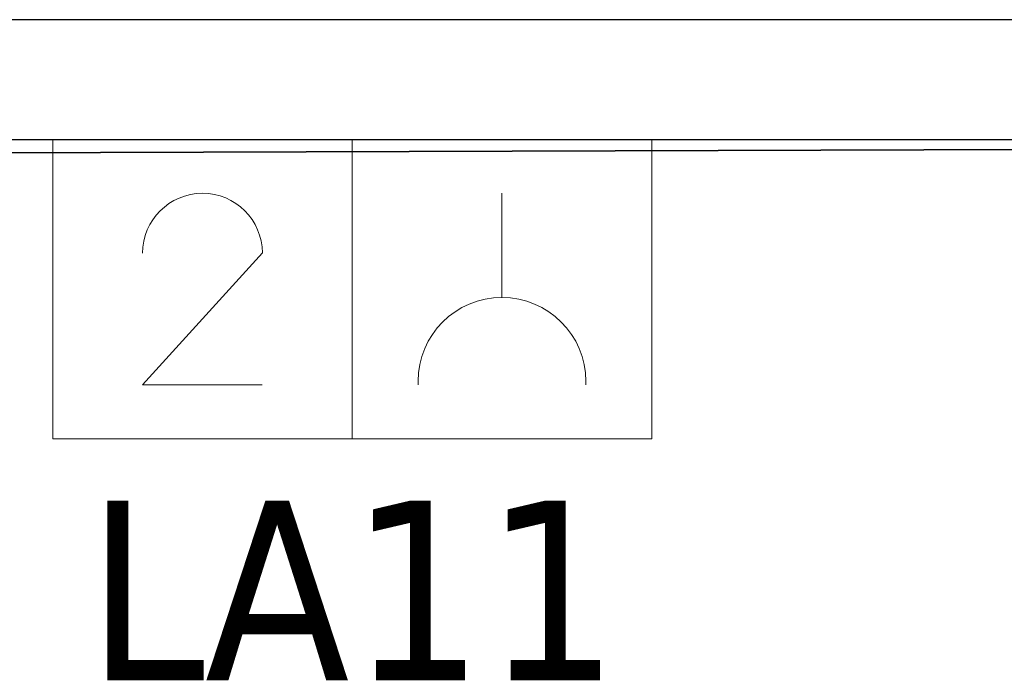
# Model space of a CAD drawing. Header units: metres. Extents: x 391.1 to 427.5, y 12.8 to 28.4.
# Tile 133 of 195: x 407.298 to 408.12, y 25.497 to 26.049. Entities that reach past the tile are written whole.
import ezdxf

# ---------------------------------------------------------------- set-up
doc = ezdxf.new("R2010")
doc.units = ezdxf.units.M
doc.layers.add('01_SUELOS', color=7, linetype='Continuous', lineweight=25, true_color=0x007f00)
for name, color, linetype, lineweight in [('A-DETL-____-MBND', 7, 'Continuous', 18), ('A-WALL-____-MCUT', 7, 'Continuous', 25), ('A-WALL-____-OTLN', 7, 'Continuous', 25), ('E-ELEC-FIXT-IDEN', 7, 'Continuous', 30)]:
    doc.layers.add(name, color=color, linetype=linetype, lineweight=lineweight)
doc.styles.add('Tahoma_3', font='tahoma.ttf', dxfattribs={"height": 0.15})

# ---------------------------------------------------------------- blocks, each defined once
blk = doc.blocks.new('Family - Evans PA-152168-03_ELEC_P0A')
at = {"layer": 'A-WALL-____-MCUT', "color": 253, "true_color": 0xaaaaaa}
for p, q in [((3.36015, 0.1), (0, 0.1)), ((0, 0), (3.36015, 0))]:
    blk.add_line(p, q, dxfattribs=at)
at = {"layer": 'A-WALL-____-OTLN', "color": 253, "true_color": 0xaaaaaa}
for p, q in [((3.36015, 0.1), (0, 0.1)), ((0, 0), (3.36015, 0))]:
    blk.add_line(p, q, dxfattribs=at)
at = {"layer": 'A-WALL-____-OTLN', "color": 253, "lineweight": 18, "true_color": 0xaaaaaa}
blk.add_line((0, 0), (3.36015, 0), dxfattribs=at)
blk = doc.blocks.new('Family - LONDR55-XX_ZZ-ARQ-CAA-M3D-Londres55-152321-03_ELEC_P0A')
at = {"layer": '01_SUELOS', "color": 9, "true_color": 0xaad4aa}
blk.add_line((7.47084, 2.31546), (0, 2.29204), dxfattribs=at)
blk.add_line((7.47084, 2.31546), (0, 2.29204), dxfattribs=at)
blk.add_line((7.47084, 2.31546), (0, 2.29204), dxfattribs=at)
blk.add_line((7.47084, 2.31546), (0, 2.29204), dxfattribs=at)
blk = doc.blocks.new('Family - LONDR55-XX_ZZ-ARQ-CAA-M3D-Londres55-152374-03_ELEC_P0A')
at = {"layer": '01_SUELOS', "color": 9, "true_color": 0xaad4aa}
for p, q in [((1.99819, 0), (9.46903, 0.02341)), ((9.46903, 0.02341), (1.99819, 0))]:
    blk.add_line(p, q, dxfattribs=at)
blk = doc.blocks.new('LONDR55-XX_ZZ-ARQ-CAA-M3D-Londres55_ifc-1-03_ELEC_P0A')
at = {"layer": '01_SUELOS', "color": 253, "lineweight": 18, "true_color": 0xaaaaaa}
for name, p in [('Family - LONDR55-XX_ZZ-ARQ-CAA-M3D-Londres55-152374-03_ELEC_P0A', (401.35874, 25.92572)), ('Family - LONDR55-XX_ZZ-ARQ-CAA-M3D-Londres55-152321-03_ELEC_P0A', (403.35693, 23.63368))]:
    blk.add_blockref(name, p, dxfattribs=at)
at = {"layer": 'A-WALL-____-OTLN', "color": 253, "lineweight": 18, "true_color": 0xaaaaaa}
blk.add_blockref('Family - Evans PA-152168-03_ELEC_P0A', (405.60693, 25.94914), dxfattribs=at)
blk = doc.blocks.new('ZYR_05_02_02 Presa Doble - 01 Toma Doble-887713-03_ELEC_P0A')
at = {"layer": 'A-DETL-____-MBND', "color": 180, "true_color": 0x3c0aff}
for p, q in [((-0.23216, 0), (0.26784, 0)), ((-0.23216, -0.25), (-0.23216, 0)), ((0.01784, 0), (0.01784, -0.25)), ((0.26784, 0), (0.26784, -0.25)), ((0.14284, -0.045), (0.14284, -0.132)), ((-0.05716, -0.09484), (-0.15716, -0.205)), ((-0.15716, -0.205), (-0.05731, -0.205)), ((0.07284, -0.205), (0.07284, -0.202)), ((0.21284, -0.205), (0.21284, -0.202)), ((0.26784, -0.25), (-0.23216, -0.25))]:
    blk.add_line(p, q, dxfattribs=at)
for centre, radius, start in [((-0.10716, -0.095), 0.05, 0.1854), ((0.14284, -0.202), 0.07, 360)]:
    blk.add_arc(centre, radius, start, 180, dxfattribs=at)

msp = doc.modelspace()

# ---------------------------------------------------------------- block references
at = {"lineweight": 5}
msp.add_blockref('LONDR55-XX_ZZ-ARQ-CAA-M3D-Londres55_ifc-1-03_ELEC_P0A', (0, 0), dxfattribs=at)
at = {"layer": 'A-DETL-____-MBND', "color": 180, "true_color": 0x3c0aff}
msp.add_blockref('ZYR_05_02_02 Presa Doble - 01 Toma Doble-887713-03_ELEC_P0A', (407.55815, 25.94914), dxfattribs=at)

# ---------------------------------------------------------------- next in the draw order: texts
at = {"layer": 'E-ELEC-FIXT-IDEN', "insert": (407.35424, 25.64739), "char_height": 0.15, "width": 0.5331222, "attachment_point": 1, "style": 'Tahoma_3', "bg_fill": 3, "box_fill_scale": 1.25, "bg_fill_color": 256, "bg_fill_true_color": 13158600, "bg_fill_transparency": 0}
msp.add_mtext('LA11', dxfattribs=at)

doc.saveas('drawing.dxf')
